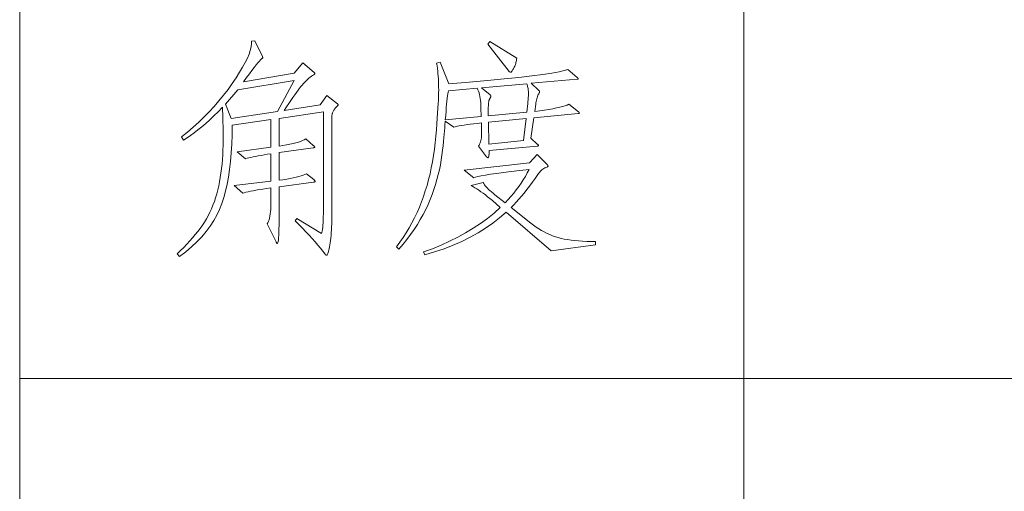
# Model space of a CAD drawing. Extents: x 0 to 1189, y 0 to 841.
# Tile 99 of 135: x 1026.5 to 1041.45, y 53.28 to 60.45. Entities that reach past the tile are written whole.
import ezdxf

# ---------------------------------------------------------------- set-up
doc = ezdxf.new("R2010")
doc.units = 0

msp = doc.modelspace()

# ---------------------------------------------------------------- linework, layer by layer
at = {"color": 7, "lineweight": 13}
for p, q in [((1026.5, 48), (1026.5, 76)), ((1037.5, 48), (1037.5, 69)), ((1026.5, 55), (1064, 55))]:
    msp.add_line(p, q, dxfattribs=at)
for points in [[(1031.164, 59.298), (1031.327, 59.173), (1031.329, 59.172), (1031.331, 59.17), (1031.332, 59.169), (1031.334, 59.167), (1031.335, 59.166), (1031.336, 59.164), (1031.336, 59.162), (1031.337, 59.161), (1031.337, 59.159), (1031.337, 59.157), (1031.337, 59.156), (1031.336, 59.154), (1031.335, 59.151), (1031.334, 59.149), (1031.332, 59.147), (1031.329, 59.144), (1031.326, 59.141), (1031.323, 59.138), (1031.319, 59.135), (1031.315, 59.131), (1031.31, 59.128), (1031.306, 59.123), (1031.301, 59.118), (1031.296, 59.112), (1031.291, 59.106), (1031.286, 59.099), (1031.281, 59.092), (1031.276, 59.084), (1031.271, 59.075), (1031.266, 59.065), (1031.261, 59.056), (1031.257, 59.046), (1031.253, 59.037), (1031.25, 59.028), (1031.247, 59.019), (1031.244, 59.01), (1031.243, 59.001), (1031.241, 58.992), (1031.24, 58.984), (1031.24, 58.975), (1031.24, 57.456), (1031.24, 57.403), (1031.239, 57.352), (1031.238, 57.304), (1031.235, 57.258), (1031.233, 57.214), (1031.23, 57.172), (1031.226, 57.133), (1031.221, 57.096), (1031.216, 57.061), (1031.211, 57.029), (1031.205, 56.999), (1031.199, 56.973), (1031.194, 56.949), (1031.189, 56.929), (1031.183, 56.912), (1031.178, 56.898), (1031.174, 56.887), (1031.169, 56.879), (1031.165, 56.875), (1031.16, 56.873), (1031.158, 56.873), (1031.156, 56.874), (1031.154, 56.874), (1031.152, 56.875), (1031.15, 56.876), (1031.148, 56.878), (1031.146, 56.88), (1031.144, 56.882), (1031.142, 56.884), (1031.14, 56.887), (1031.105, 56.932), (1031.068, 56.978), (1031.028, 57.026), (1030.986, 57.074), (1030.942, 57.125), (1030.895, 57.176), (1030.845, 57.228), (1030.793, 57.282), (1030.739, 57.337), (1030.682, 57.393), (1030.709, 57.432), (1031.084, 57.203), (1031.089, 57.219), (1031.094, 57.24), (1031.098, 57.266), (1031.102, 57.295), (1031.105, 57.329), (1031.107, 57.367), (1031.109, 57.41), (1031.111, 57.457), (1031.112, 57.508), (1031.112, 57.563), (1031.112, 59.052), (1030.439, 58.951), (1030.439, 58.531), (1030.499, 58.54), (1030.554, 58.55), (1030.605, 58.56), (1030.652, 58.57), (1030.695, 58.581), (1030.733, 58.592), (1030.767, 58.603), (1030.797, 58.614), (1030.823, 58.626), (1030.845, 58.639), (1030.959, 58.542), (1030.964, 58.538), (1030.968, 58.534), (1030.972, 58.53), (1030.975, 58.527), (1030.977, 58.524), (1030.98, 58.522), (1030.981, 58.519), (1030.983, 58.517), (1030.983, 58.515), (1030.984, 58.514), (1030.983, 58.513), (1030.982, 58.511), (1030.981, 58.51), (1030.979, 58.509), (1030.977, 58.508), (1030.974, 58.507), (1030.97, 58.506), (1030.966, 58.505), (1030.961, 58.504), (1030.956, 58.503), (1030.439, 58.431), (1030.439, 58.011), (1030.499, 58.019), (1030.555, 58.028), (1030.607, 58.037), (1030.655, 58.047), (1030.699, 58.057), (1030.739, 58.067), (1030.774, 58.078), (1030.805, 58.089), (1030.832, 58.1), (1030.855, 58.111), (1030.966, 58.021), (1030.971, 58.017), (1030.975, 58.013), (1030.979, 58.01), (1030.982, 58.007), (1030.984, 58.004), (1030.987, 58.001), (1030.988, 57.999), (1030.99, 57.997), (1030.99, 57.995), (1030.99, 57.994), (1030.99, 57.992), (1030.989, 57.991), (1030.988, 57.99), (1030.986, 57.989), (1030.984, 57.987), (1030.98, 57.986), (1030.977, 57.986), (1030.973, 57.985), (1030.968, 57.984), (1030.963, 57.983), (1030.439, 57.914), (1030.439, 57.397), (1030.439, 57.331), (1030.438, 57.272), (1030.436, 57.22), (1030.434, 57.175), (1030.432, 57.137), (1030.429, 57.105), (1030.425, 57.081), (1030.421, 57.064), (1030.416, 57.053), (1030.411, 57.05), (1030.41, 57.05), (1030.408, 57.051), (1030.407, 57.052), (1030.405, 57.054), (1030.403, 57.056), (1030.402, 57.059), (1030.4, 57.062), (1030.398, 57.065), (1030.396, 57.07), (1030.394, 57.074), (1030.259, 57.348), (1030.269, 57.367), (1030.278, 57.388), (1030.287, 57.412), (1030.294, 57.438), (1030.3, 57.467), (1030.305, 57.499), (1030.309, 57.533), (1030.312, 57.569), (1030.313, 57.608), (1030.314, 57.65), (1030.314, 57.896), (1030.251, 57.887), (1030.193, 57.878), (1030.139, 57.869), (1030.089, 57.86), (1030.044, 57.852), (1030.004, 57.844), (1029.968, 57.837), (1029.937, 57.83), (1029.91, 57.823), (1029.887, 57.817), (1029.759, 57.931), (1030.314, 57.997), (1030.314, 58.413), (1030.261, 58.406), (1030.212, 58.398), (1030.166, 58.39), (1030.123, 58.383), (1030.082, 58.375), (1030.046, 58.367), (1030.012, 58.36), (1029.981, 58.352), (1029.953, 58.345), (1029.929, 58.337), (1029.804, 58.444), (1030.314, 58.514), (1030.314, 58.934), (1029.728, 58.847), (1029.726, 58.701), (1029.721, 58.561), (1029.714, 58.427), (1029.703, 58.299), (1029.689, 58.177), (1029.672, 58.061), (1029.651, 57.951), (1029.628, 57.847), (1029.601, 57.749), (1029.572, 57.657), (1029.537, 57.569), (1029.496, 57.483), (1029.448, 57.398), (1029.393, 57.315), (1029.332, 57.234), (1029.264, 57.154), (1029.19, 57.076), (1029.109, 57), (1029.021, 56.925), (1028.926, 56.852), (1028.892, 56.894), (1028.943, 56.943), (1028.993, 56.992), (1029.04, 57.041), (1029.085, 57.089), (1029.127, 57.138), (1029.167, 57.186), (1029.206, 57.234), (1029.241, 57.281), (1029.275, 57.329), (1029.306, 57.376), (1029.336, 57.424), (1029.363, 57.473), (1029.389, 57.525), (1029.413, 57.577), (1029.436, 57.631), (1029.457, 57.687), (1029.476, 57.745), (1029.493, 57.803), (1029.509, 57.864), (1029.523, 57.926), (1029.536, 57.989), (1029.547, 58.054), (1029.557, 58.12), (1029.565, 58.188), (1029.573, 58.257), (1029.578, 58.328), (1029.583, 58.399), (1029.586, 58.473), (1029.588, 58.547), (1029.589, 58.623), (1029.589, 58.697), (1029.589, 58.766), (1029.588, 58.829), (1029.587, 58.887), (1029.586, 58.939), (1029.585, 58.986), (1029.584, 59.028), (1029.582, 59.064), (1029.581, 59.095), (1029.578, 59.121), (1029.513, 59.054), (1029.449, 58.991), (1029.387, 58.932), (1029.326, 58.876), (1029.266, 58.824), (1029.208, 58.776), (1029.151, 58.732), (1029.096, 58.691), (1029.042, 58.655), (1028.989, 58.621), (1028.958, 58.67), (1029.048, 58.743), (1029.135, 58.818), (1029.219, 58.895), (1029.301, 58.973), (1029.379, 59.053), (1029.455, 59.135), (1029.527, 59.219), (1029.597, 59.305), (1029.664, 59.392), (1029.728, 59.482), (1029.787, 59.569), (1029.839, 59.652), (1029.885, 59.729), (1029.925, 59.801), (1029.958, 59.868), (1029.984, 59.929), (1030.003, 59.986), (1030.016, 60.037), (1030.023, 60.083), (1030.023, 60.124), (1030.071, 60.13), (1030.186, 59.891), (1030.187, 59.889), (1030.188, 59.887), (1030.189, 59.885), (1030.19, 59.883), (1030.191, 59.882), (1030.191, 59.88), (1030.192, 59.878), (1030.192, 59.877), (1030.193, 59.875), (1030.193, 59.874), (1030.192, 59.872), (1030.192, 59.871), (1030.191, 59.87), (1030.19, 59.868), (1030.189, 59.867), (1030.188, 59.865), (1030.186, 59.864), (1030.184, 59.863), (1030.181, 59.861), (1030.179, 59.86), (1030.17, 59.854), (1030.157, 59.841), (1030.14, 59.823), (1030.119, 59.797), (1030.093, 59.765), (1030.062, 59.727), (1030.028, 59.682), (1029.989, 59.631), (1029.945, 59.574), (1029.898, 59.509), (1030.668, 59.638), (1030.803, 59.794), (1030.973, 59.648), (1030.975, 59.647), (1030.977, 59.645), (1030.978, 59.644), (1030.98, 59.642), (1030.981, 59.641), (1030.982, 59.639), (1030.983, 59.638), (1030.983, 59.636), (1030.983, 59.634), (1030.984, 59.633), (1030.983, 59.631), (1030.983, 59.629), (1030.982, 59.627), (1030.981, 59.625), (1030.979, 59.624), (1030.977, 59.622), (1030.975, 59.62), (1030.972, 59.618), (1030.969, 59.616), (1030.966, 59.614), (1030.949, 59.603), (1030.931, 59.592), (1030.914, 59.579), (1030.896, 59.566), (1030.879, 59.551), (1030.861, 59.535), (1030.844, 59.518), (1030.826, 59.499), (1030.809, 59.48), (1030.791, 59.459), (1030.772, 59.436), (1030.752, 59.41), (1030.729, 59.38), (1030.705, 59.347), (1030.679, 59.31), (1030.651, 59.269), (1030.62, 59.225), (1030.588, 59.178), (1030.554, 59.127), (1030.519, 59.072), (1031.063, 59.156)], [(1034.05, 59.867), (1034.048, 59.85), (1034.045, 59.834), (1034.042, 59.818), (1034.038, 59.803), (1034.034, 59.788), (1034.029, 59.773), (1034.024, 59.759), (1034.018, 59.745), (1034.012, 59.731), (1034.005, 59.718), (1033.998, 59.705), (1033.992, 59.694), (1033.986, 59.684), (1033.981, 59.675), (1033.976, 59.668), (1033.972, 59.662), (1033.968, 59.658), (1033.964, 59.654), (1033.961, 59.652), (1033.958, 59.652), (1033.956, 59.652), (1033.953, 59.652), (1033.951, 59.653), (1033.949, 59.654), (1033.947, 59.655), (1033.944, 59.657), (1033.942, 59.659), (1033.94, 59.661), (1033.938, 59.663), (1033.936, 59.666), (1033.61, 60.082), (1033.641, 60.12)], [(1034.987, 59.052), (1034.99, 59.05), (1034.992, 59.048), (1034.994, 59.046), (1034.996, 59.044), (1034.997, 59.042), (1034.999, 59.04), (1035, 59.039), (1035, 59.037), (1035.001, 59.036), (1035.001, 59.034), (1035, 59.033), (1035, 59.032), (1034.999, 59.03), (1034.998, 59.029), (1034.996, 59.028), (1034.995, 59.027), (1034.992, 59.026), (1034.99, 59.025), (1034.987, 59.025), (1034.983, 59.024), (1034.31, 58.958), (1034.265, 58.653), (1034.362, 58.562), (1034.366, 58.56), (1034.369, 58.557), (1034.371, 58.555), (1034.374, 58.552), (1034.375, 58.55), (1034.377, 58.548), (1034.378, 58.546), (1034.379, 58.544), (1034.38, 58.542), (1034.38, 58.54), (1034.38, 58.538), (1034.379, 58.537), (1034.378, 58.535), (1034.377, 58.534), (1034.375, 58.533), (1034.374, 58.533), (1034.371, 58.532), (1034.369, 58.532), (1034.366, 58.531), (1034.362, 58.531), (1033.63, 58.462), (1033.63, 58.441), (1033.63, 58.423), (1033.629, 58.407), (1033.627, 58.393), (1033.625, 58.381), (1033.623, 58.372), (1033.62, 58.364), (1033.617, 58.359), (1033.614, 58.355), (1033.61, 58.354), (1033.608, 58.354), (1033.607, 58.355), (1033.605, 58.356), (1033.604, 58.357), (1033.602, 58.358), (1033.6, 58.359), (1033.598, 58.361), (1033.596, 58.363), (1033.594, 58.366), (1033.592, 58.368), (1033.467, 58.528), (1033.477, 58.544), (1033.486, 58.561), (1033.494, 58.579), (1033.5, 58.598), (1033.505, 58.617), (1033.51, 58.637), (1033.513, 58.658), (1033.515, 58.68), (1033.516, 58.702), (1033.516, 58.725), (1033.512, 58.882), (1033.452, 58.875), (1033.396, 58.869), (1033.344, 58.863), (1033.295, 58.857), (1033.251, 58.85), (1033.212, 58.844), (1033.176, 58.838), (1033.144, 58.832), (1033.116, 58.825), (1033.093, 58.819), (1032.961, 58.909), (1032.961, 58.891), (1032.959, 58.867), (1032.958, 58.837), (1032.955, 58.802), (1032.951, 58.761), (1032.947, 58.713), (1032.942, 58.661), (1032.937, 58.602), (1032.93, 58.537), (1032.923, 58.467), (1032.914, 58.394), (1032.903, 58.32), (1032.89, 58.246), (1032.874, 58.171), (1032.856, 58.097), (1032.836, 58.022), (1032.814, 57.946), (1032.79, 57.87), (1032.763, 57.794), (1032.734, 57.718), (1032.702, 57.641), (1032.667, 57.565), (1032.628, 57.489), (1032.585, 57.414), (1032.54, 57.338), (1032.491, 57.263), (1032.438, 57.189), (1032.382, 57.114), (1032.323, 57.04), (1032.26, 56.967), (1032.222, 56.998), (1032.274, 57.069), (1032.324, 57.141), (1032.371, 57.214), (1032.416, 57.289), (1032.458, 57.365), (1032.498, 57.442), (1032.536, 57.521), (1032.571, 57.601), (1032.603, 57.682), (1032.633, 57.765), (1032.661, 57.849), (1032.687, 57.934), (1032.71, 58.022), (1032.732, 58.111), (1032.752, 58.202), (1032.77, 58.294), (1032.785, 58.388), (1032.799, 58.484), (1032.811, 58.581), (1032.82, 58.68), (1032.829, 58.777), (1032.836, 58.868), (1032.843, 58.954), (1032.848, 59.033), (1032.853, 59.107), (1032.857, 59.174), (1032.86, 59.236), (1032.862, 59.292), (1032.863, 59.342), (1032.864, 59.386), (1032.863, 59.428), (1032.863, 59.469), (1032.861, 59.509), (1032.859, 59.55), (1032.856, 59.591), (1032.853, 59.631), (1032.849, 59.671), (1032.844, 59.711), (1032.839, 59.751), (1032.833, 59.79), (1032.885, 59.804), (1033.016, 59.475), (1033.326, 59.501), (1033.607, 59.527), (1033.859, 59.552), (1034.083, 59.575), (1034.278, 59.598), (1034.445, 59.62), (1034.582, 59.64), (1034.692, 59.66), (1034.772, 59.679), (1034.824, 59.697), (1034.969, 59.575), (1034.972, 59.573), (1034.974, 59.57), (1034.977, 59.568), (1034.978, 59.565), (1034.98, 59.563), (1034.981, 59.561), (1034.982, 59.559), (1034.983, 59.558), (1034.983, 59.556), (1034.983, 59.555), (1034.983, 59.553), (1034.983, 59.552), (1034.982, 59.551), (1034.981, 59.55), (1034.98, 59.549), (1034.978, 59.549), (1034.977, 59.548), (1034.974, 59.548), (1034.972, 59.548), (1034.969, 59.548), (1034.269, 59.485), (1034.387, 59.378), (1034.389, 59.376), (1034.39, 59.375), (1034.392, 59.373), (1034.393, 59.372), (1034.395, 59.37), (1034.395, 59.369), (1034.396, 59.367), (1034.397, 59.365), (1034.397, 59.364), (1034.397, 59.362), (1034.397, 59.36), (1034.397, 59.358), (1034.396, 59.356), (1034.396, 59.354), (1034.395, 59.352), (1034.395, 59.35), (1034.394, 59.347), (1034.393, 59.345), (1034.391, 59.342), (1034.39, 59.34), (1034.383, 59.327), (1034.376, 59.313), (1034.37, 59.298), (1034.364, 59.282), (1034.358, 59.265), (1034.353, 59.247), (1034.349, 59.228), (1034.345, 59.209), (1034.341, 59.188), (1034.338, 59.166), (1034.324, 59.059), (1034.401, 59.068), (1034.473, 59.078), (1034.538, 59.089), (1034.598, 59.099), (1034.653, 59.11), (1034.702, 59.121), (1034.745, 59.132), (1034.783, 59.143), (1034.815, 59.154), (1034.841, 59.166)], [(1030.668, 59.527), (1029.811, 59.388), (1029.624, 59.17), (1029.71, 58.951), (1030.415, 59.059)], [(1033.509, 58.982), (1033.505, 59.114), (1033.505, 59.152), (1033.503, 59.188), (1033.5, 59.222), (1033.496, 59.254), (1033.491, 59.285), (1033.484, 59.313), (1033.477, 59.34), (1033.468, 59.365), (1033.458, 59.388), (1033.447, 59.409), (1033.013, 59.371), (1033.009, 59.35), (1033.004, 59.324), (1033, 59.293), (1032.995, 59.257), (1032.99, 59.215), (1032.985, 59.169), (1032.98, 59.117), (1032.975, 59.06), (1032.97, 58.998), (1032.964, 58.93)], [(1034.217, 59.18), (1034.219, 59.196), (1034.22, 59.213), (1034.222, 59.229), (1034.223, 59.245), (1034.224, 59.26), (1034.225, 59.275), (1034.226, 59.291), (1034.227, 59.305), (1034.227, 59.32), (1034.227, 59.334), (1034.227, 59.349), (1034.226, 59.363), (1034.225, 59.377), (1034.223, 59.391), (1034.221, 59.406), (1034.218, 59.42), (1034.215, 59.435), (1034.212, 59.449), (1034.207, 59.464), (1034.203, 59.478), (1033.516, 59.416), (1033.644, 59.308), (1033.647, 59.306), (1033.649, 59.304), (1033.651, 59.302), (1033.653, 59.3), (1033.655, 59.298), (1033.656, 59.296), (1033.657, 59.295), (1033.658, 59.293), (1033.658, 59.291), (1033.658, 59.289), (1033.658, 59.287), (1033.658, 59.285), (1033.657, 59.283), (1033.656, 59.28), (1033.655, 59.278), (1033.653, 59.274), (1033.651, 59.271), (1033.649, 59.268), (1033.647, 59.264), (1033.644, 59.26), (1033.642, 59.255), (1033.639, 59.251), (1033.637, 59.246), (1033.634, 59.241), (1033.632, 59.235), (1033.63, 59.229), (1033.628, 59.223), (1033.627, 59.216), (1033.625, 59.21), (1033.624, 59.202), (1033.622, 59.195), (1033.621, 59.186), (1033.62, 59.176), (1033.619, 59.165), (1033.618, 59.153), (1033.618, 59.139), (1033.617, 59.125), (1033.617, 59.11), (1033.617, 59.093), (1033.617, 59.076), (1033.617, 58.993), (1034.203, 59.048)], [(1034.192, 58.948), (1033.62, 58.892), (1033.627, 58.562), (1034.154, 58.614)], [(1035.247, 57.029), (1034.574, 56.939), (1033.887, 57.525), (1033.789, 57.44), (1033.686, 57.36), (1033.576, 57.284), (1033.461, 57.212), (1033.341, 57.145), (1033.214, 57.083), (1033.082, 57.025), (1032.945, 56.972), (1032.801, 56.924), (1032.652, 56.88), (1032.631, 56.922), (1032.769, 56.972), (1032.901, 57.026), (1033.029, 57.084), (1033.153, 57.146), (1033.272, 57.212), (1033.387, 57.282), (1033.497, 57.355), (1033.603, 57.432), (1033.704, 57.513), (1033.8, 57.598), (1033.679, 57.702), (1033.643, 57.732), (1033.607, 57.761), (1033.573, 57.788), (1033.539, 57.814), (1033.506, 57.837), (1033.475, 57.859), (1033.444, 57.88), (1033.414, 57.899), (1033.385, 57.916), (1033.356, 57.931), (1033.54, 57.976), (1033.549, 57.961), (1033.56, 57.944), (1033.572, 57.928), (1033.587, 57.91), (1033.604, 57.892), (1033.622, 57.873), (1033.643, 57.854), (1033.666, 57.834), (1033.69, 57.814), (1033.717, 57.792), (1033.873, 57.671), (1033.919, 57.718), (1033.962, 57.767), (1034.004, 57.816), (1034.043, 57.865), (1034.081, 57.915), (1034.116, 57.966), (1034.149, 58.018), (1034.181, 58.071), (1034.21, 58.124), (1034.238, 58.177), (1034.094, 58.16), (1033.964, 58.144), (1033.847, 58.129), (1033.744, 58.115), (1033.653, 58.102), (1033.576, 58.09), (1033.511, 58.078), (1033.46, 58.067), (1033.423, 58.058), (1033.398, 58.049), (1033.249, 58.167), (1034.245, 58.275), (1034.362, 58.403), (1034.512, 58.25), (1034.514, 58.248), (1034.517, 58.245), (1034.519, 58.242), (1034.521, 58.24), (1034.522, 58.238), (1034.523, 58.235), (1034.524, 58.233), (1034.525, 58.231), (1034.525, 58.229), (1034.526, 58.228), (1034.525, 58.226), (1034.525, 58.224), (1034.524, 58.223), (1034.523, 58.221), (1034.521, 58.219), (1034.519, 58.218), (1034.517, 58.216), (1034.514, 58.215), (1034.511, 58.213), (1034.508, 58.212), (1034.492, 58.206), (1034.476, 58.199), (1034.461, 58.19), (1034.446, 58.18), (1034.432, 58.17), (1034.418, 58.158), (1034.405, 58.144), (1034.393, 58.13), (1034.381, 58.114), (1034.369, 58.098), (1034.328, 58.037), (1034.286, 57.979), (1034.245, 57.923), (1034.204, 57.869), (1034.164, 57.818), (1034.123, 57.77), (1034.083, 57.723), (1034.043, 57.679), (1034.003, 57.637), (1033.964, 57.598), (1034.265, 57.359), (1034.305, 57.328), (1034.345, 57.3), (1034.386, 57.273), (1034.427, 57.249), (1034.468, 57.226), (1034.509, 57.205), (1034.552, 57.186), (1034.594, 57.169), (1034.637, 57.154), (1034.68, 57.14), (1034.724, 57.128), (1034.772, 57.118), (1034.822, 57.109), (1034.875, 57.101), (1034.93, 57.094), (1034.988, 57.089), (1035.049, 57.085), (1035.112, 57.082), (1035.178, 57.081), (1035.247, 57.081)]]:
    msp.add_lwpolyline(points, close=True, dxfattribs=at)

doc.saveas('drawing.dxf')
